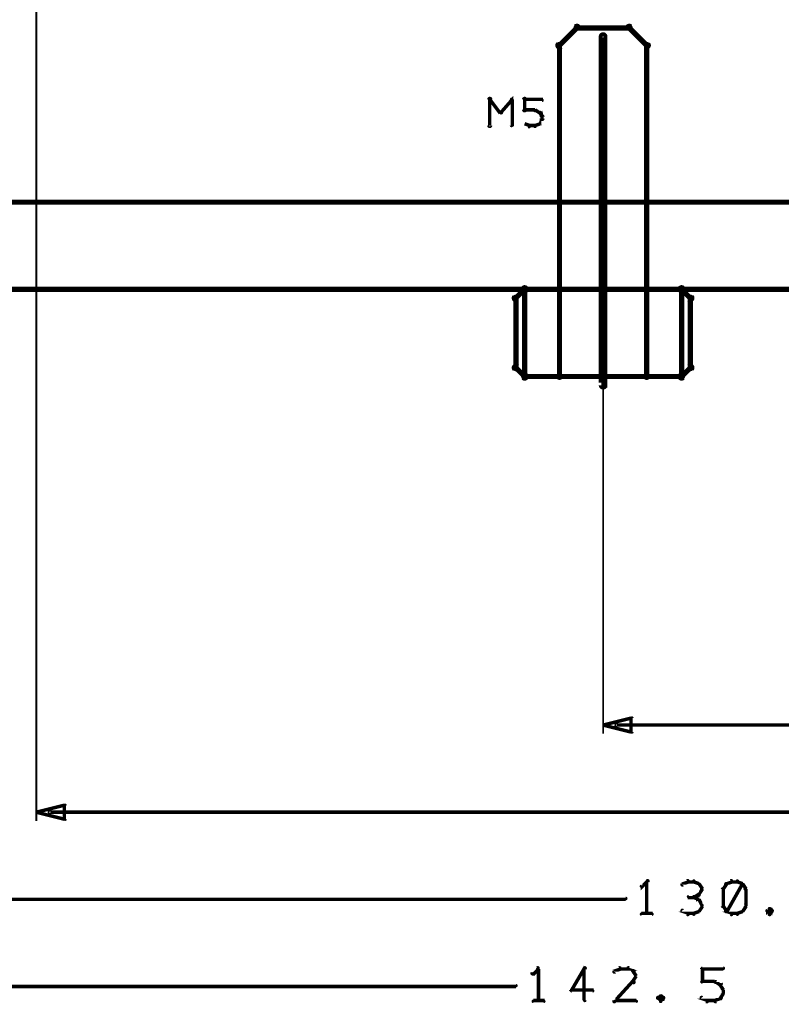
# Model space of a CAD drawing. Extents: x 98 to 599, y 121 to 517.
# Tile 2 of 77: x 140 to 184, y 121 to 177. Entities that reach past the tile are written whole.
import ezdxf

# ---------------------------------------------------------------- set-up
doc = ezdxf.new("R2010")
doc.units = 0
for name, color, linetype in [('DIMENSIONS', 2, 'CONTINUOUS'), ('DRAWING', 4, 'CONTINUOUS'), ('OUTLINES', 1, 'CONTINUOUS')]:
    doc.layers.add(name, color=color, linetype=linetype)

msp = doc.modelspace()

# ---------------------------------------------------------------- linework, layer by layer
at = {"layer": 'DIMENSIONS', "color": 94}
for points in [[(141, 184.5, 0.1, 0.1, 1), (141, 184.5, 0, 0, 0), (141, 184.5, 0, 0, 0), (141, 184.5, 0.1, 0.1, 0), (141, 131.5, 0.1, 0.1, 0), (141, 131.5, 0, 0, 0), (141, 131.5, 0.1, 0.1, 0), (141, 131.5, 0.1, 0.1, 1), (141, 131.5, 0, 0, 0)], [(173.5, 167, 0.1, 0.1, 1), (173.5, 167, 0, 0, 0), (173.5, 167, 0, 0, 0), (173.5, 167, 0.1, 0.1, 0), (173.5, 136.5, 0.1, 0.1, 0), (173.5, 136.5, 0, 0, 0), (173.5, 136.5, 0.1, 0.1, 0), (173.5, 136.5, 0.1, 0.1, 1), (173.5, 136.5, 0, 0, 0)], [(178, 167, 0.1, 0.1, 1), (178, 167, 0, 0, 0), (178, 167, 0, 0, 0), (178, 167, 0.1, 0.1, 0), (591, 167, 0.1, 0.1, 0), (591, 167, 0, 0, 0), (591, 167, 0.1, 0.1, 0), (591, 167, 0.1, 0.1, 1), (591, 167, 0, 0, 0)], [(174.3, 137.1, 0.1, 0.1, 1), (174.3, 136.9, 0, 0, 0), (174.3, 137, 0, 0, 0), (174.3, 137, 0.2, 0.2, 0), (203.3, 137, 0.2, 0.2, 0), (203.3, 137, 0, 0, 0), (203.3, 137, 0.1, 0.1, 0), (203.3, 136.9, 0.1, 0.1, 1), (203.3, 137.1, 0, 0, 0)], [(141.8, 132.1, 0.1, 0.1, 1), (141.8, 131.9, 0, 0, 0), (141.8, 132, 0, 0, 0), (141.8, 132, 0.2, 0.2, 0), (186, 132, 0.2, 0.2, 0), (186, 132, 0, 0, 0), (186, 132, 0.1, 0.1, 0), (186, 131.9, 0.1, 0.1, 1), (186, 132.1, 0, 0, 0)], [(176.1, 128, 0.1, 0.1, 1), (176, 128.1, 0, 0, 0), (176, 128, 0, 0, 0), (176, 128, 0.2, 0.2, 0), (175.7, 127.7, 0.2, 0.2, 0), (175.7, 127.7, 0, 0, 0), (175.7, 127.7, 0.1, 0.1, 0), (175.7, 127.8, 0.1, 0.1, 1), (175.7, 127.7, 0, 0, 0)], [(176, 126.2, 0.1, 0.1, 1), (176.1, 126.2, 0, 0, 0), (176, 126.2, 0, 0, 0), (176, 126.2, 0.2, 0.2, 0), (176, 128, 0.2, 0.2, 0), (176, 128, 0, 0, 0), (176, 128, 0.1, 0.1, 0), (176.1, 128, 0.1, 0.1, 1), (176, 128, 0, 0, 0)], [(178.4, 128, 0.1, 0.1, 1), (178.3, 128.1, 0, 0, 0), (178.4, 128, 0, 0, 0), (178.4, 128, 0.2, 0.2, 0), (178.1, 127.9, 0.2, 0.2, 0), (178.1, 127.9, 0, 0, 0), (178.1, 127.9, 0.1, 0.1, 0), (178, 127.9, 0.1, 0.1, 1), (178.1, 127.8, 0, 0, 0)], [(178.7, 128, 0.1, 0.1, 1), (178.7, 128.1, 0, 0, 0), (178.7, 128, 0, 0, 0), (178.7, 128, 0.2, 0.2, 0), (178.4, 128, 0.2, 0.2, 0), (178.4, 128, 0, 0, 0), (178.4, 128, 0.1, 0.1, 0), (178.4, 128.1, 0.1, 0.1, 1), (178.4, 128, 0, 0, 0)], [(179, 127.8, 0.1, 0.1, 1), (179, 127.9, 0, 0, 0), (179, 127.9, 0, 0, 0), (179, 127.9, 0.2, 0.2, 0), (178.7, 128, 0.2, 0.2, 0), (178.7, 128, 0, 0, 0), (178.7, 128, 0.1, 0.1, 0), (178.7, 128.1, 0.1, 0.1, 1), (178.7, 128, 0, 0, 0)], [(178.9, 127.3, 0.1, 0.1, 1), (179, 127.2, 0, 0, 0), (179, 127.3, 0, 0, 0), (179, 127.3, 0.2, 0.2, 0), (179.2, 127.6, 0.2, 0.2, 0), (179.2, 127.6, 0, 0, 0), (179.2, 127.6, 0.1, 0.1, 0), (179.2, 127.6, 0.1, 0.1, 1), (179.1, 127.6, 0, 0, 0)], [(179.1, 127.6, 0.1, 0.1, 1), (179.2, 127.6, 0, 0, 0), (179.2, 127.6, 0, 0, 0), (179.2, 127.6, 0.2, 0.2, 0), (179, 127.9, 0.2, 0.2, 0), (179, 127.9, 0, 0, 0), (179, 127.9, 0.1, 0.1, 0), (179, 127.9, 0.1, 0.1, 1), (178.9, 127.9, 0, 0, 0)], [(180.4, 127.6, 0.1, 0.1, 1), (180.3, 127.6, 0, 0, 0), (180.4, 127.6, 0, 0, 0), (180.4, 127.6, 0.2, 0.2, 0), (180.4, 126.6, 0.2, 0.2, 0), (180.4, 126.6, 0, 0, 0), (180.4, 126.6, 0.1, 0.1, 0), (180.3, 126.6, 0.1, 0.1, 1), (180.4, 126.6, 0, 0, 0)], [(180.6, 127.9, 0.1, 0.1, 1), (180.5, 127.9, 0, 0, 0), (180.6, 127.9, 0, 0, 0), (180.6, 127.9, 0.2, 0.2, 0), (180.4, 127.6, 0.2, 0.2, 0), (180.4, 127.6, 0, 0, 0), (180.4, 127.6, 0.1, 0.1, 0), (180.4, 127.6, 0.1, 0.1, 1), (180.4, 127.6, 0, 0, 0)], [(180.9, 128, 0.1, 0.1, 1), (180.8, 128.1, 0, 0, 0), (180.9, 128, 0, 0, 0), (180.9, 128, 0.2, 0.2, 0), (180.6, 127.9, 0.2, 0.2, 0), (180.6, 127.9, 0, 0, 0), (180.6, 127.9, 0.1, 0.1, 0), (180.5, 127.9, 0.1, 0.1, 1), (180.6, 127.8, 0, 0, 0)], [(180.5, 126.4, 0.1, 0.1, 1), (180.6, 126.3, 0, 0, 0), (180.6, 126.3, 0, 0, 0), (180.6, 126.3, 0.2, 0.2, 0), (181.5, 127.9, 0.2, 0.2, 0), (181.5, 127.9, 0, 0, 0), (181.5, 127.9, 0.1, 0.1, 0), (181.5, 127.9, 0.1, 0.1, 1), (181.5, 127.9, 0, 0, 0)], [(181.2, 128, 0.1, 0.1, 1), (181.2, 128.1, 0, 0, 0), (181.2, 128, 0, 0, 0), (181.2, 128, 0.2, 0.2, 0), (180.9, 128, 0.2, 0.2, 0), (180.9, 128, 0, 0, 0), (180.9, 128, 0.1, 0.1, 0), (180.9, 128.1, 0.1, 0.1, 1), (180.9, 128, 0, 0, 0)], [(181.5, 127.8, 0.1, 0.1, 1), (181.5, 127.9, 0, 0, 0), (181.5, 127.9, 0, 0, 0), (181.5, 127.9, 0.2, 0.2, 0), (181.2, 128, 0.2, 0.2, 0), (181.2, 128, 0, 0, 0), (181.2, 128, 0.1, 0.1, 0), (181.2, 128.1, 0.1, 0.1, 1), (181.2, 128, 0, 0, 0)], [(181.6, 127.6, 0.1, 0.1, 1), (181.7, 127.6, 0, 0, 0), (181.7, 127.6, 0, 0, 0), (181.7, 127.6, 0.2, 0.2, 0), (181.5, 127.9, 0.2, 0.2, 0), (181.5, 127.9, 0, 0, 0), (181.5, 127.9, 0.1, 0.1, 0), (181.5, 127.9, 0.1, 0.1, 1), (181.4, 127.9, 0, 0, 0)], [(181.6, 126.6, 0.1, 0.1, 1), (181.7, 126.6, 0, 0, 0), (181.7, 126.6, 0, 0, 0), (181.7, 126.6, 0.2, 0.2, 0), (181.7, 127.6, 0.2, 0.2, 0), (181.7, 127.6, 0, 0, 0), (181.7, 127.6, 0.1, 0.1, 0), (181.7, 127.6, 0.1, 0.1, 1), (181.6, 127.6, 0, 0, 0)], [(119.3, 127.1, 0.1, 0.1, 1), (119.3, 127, 0, 0, 0), (119.3, 127, 0, 0, 0), (119.3, 127, 0.2, 0.2, 0), (174.8, 127, 0.2, 0.2, 0), (174.8, 127, 0, 0, 0), (174.8, 127, 0.1, 0.1, 0), (174.8, 127, 0.1, 0.1, 1), (174.8, 127.1, 0, 0, 0)], [(178.7, 127.1, 0.1, 0.1, 1), (178.7, 127.2, 0, 0, 0), (178.7, 127.1, 0, 0, 0), (178.7, 127.1, 0.2, 0.2, 0), (178.4, 127.1, 0.2, 0.2, 0), (178.4, 127.1, 0, 0, 0), (178.4, 127.1, 0.1, 0.1, 0), (178.4, 127.2, 0.1, 0.1, 1), (178.4, 127.1, 0, 0, 0)], [(178.7, 127.2, 0.1, 0.1, 1), (178.7, 127.1, 0, 0, 0), (178.7, 127.1, 0, 0, 0), (178.7, 127.1, 0.2, 0.2, 0), (179, 127.3, 0.2, 0.2, 0), (179, 127.3, 0, 0, 0), (179, 127.3, 0.1, 0.1, 0), (179, 127.2, 0.1, 0.1, 1), (179, 127.3, 0, 0, 0)], [(179, 126.9, 0.1, 0.1, 1), (179, 127, 0, 0, 0), (179, 127, 0, 0, 0), (179, 127, 0.2, 0.2, 0), (178.7, 127.1, 0.2, 0.2, 0), (178.7, 127.1, 0, 0, 0), (178.7, 127.1, 0.1, 0.1, 0), (178.7, 127.2, 0.1, 0.1, 1), (178.7, 127.1, 0, 0, 0)], [(179.1, 126.6, 0.1, 0.1, 1), (179.2, 126.7, 0, 0, 0), (179.2, 126.6, 0, 0, 0), (179.2, 126.6, 0.2, 0.2, 0), (179, 127, 0.2, 0.2, 0), (179, 127, 0, 0, 0), (179, 127, 0.1, 0.1, 0), (179, 127, 0.1, 0.1, 1), (178.9, 126.9, 0, 0, 0)], [(178.9, 126.3, 0.1, 0.1, 1), (179, 126.3, 0, 0, 0), (179, 126.3, 0, 0, 0), (179, 126.3, 0.2, 0.2, 0), (179.2, 126.6, 0.2, 0.2, 0), (179.2, 126.6, 0, 0, 0), (179.2, 126.6, 0.1, 0.1, 0), (179.2, 126.6, 0.1, 0.1, 1), (179.1, 126.7, 0, 0, 0)], [(180.4, 126.7, 0.1, 0.1, 1), (180.4, 126.6, 0, 0, 0), (180.4, 126.6, 0, 0, 0), (180.4, 126.6, 0.2, 0.2, 0), (180.6, 126.3, 0.2, 0.2, 0), (180.6, 126.3, 0, 0, 0), (180.6, 126.3, 0.1, 0.1, 0), (180.5, 126.3, 0.1, 0.1, 1), (180.6, 126.3, 0, 0, 0)], [(181.4, 126.3, 0.1, 0.1, 1), (181.5, 126.3, 0, 0, 0), (181.5, 126.3, 0, 0, 0), (181.5, 126.3, 0.2, 0.2, 0), (181.7, 126.6, 0.2, 0.2, 0), (181.7, 126.6, 0, 0, 0), (181.7, 126.6, 0.1, 0.1, 0), (181.7, 126.6, 0.1, 0.1, 1), (181.6, 126.7, 0, 0, 0)], [(183.1, 126.4, 0.1, 0.1, 1), (183, 126.5, 0, 0, 0), (183.1, 126.5, 0, 0, 0), (183.1, 126.5, 0.2, 0.2, 0), (182.9, 126.3, 0.2, 0.2, 0), (182.9, 126.3, 0, 0, 0), (182.9, 126.3, 0.1, 0.1, 0), (182.9, 126.4, 0.1, 0.1, 1), (182.9, 126.3, 0, 0, 0)], [(183.2, 126.3, 0.1, 0.1, 1), (183.2, 126.4, 0, 0, 0), (183.2, 126.3, 0, 0, 0), (183.2, 126.3, 0.2, 0.2, 0), (183.1, 126.5, 0.2, 0.2, 0), (183.1, 126.5, 0, 0, 0), (183.1, 126.5, 0.1, 0.1, 0), (183.1, 126.5, 0.1, 0.1, 1), (183, 126.4, 0, 0, 0)], [(175.7, 126.2, 0.1, 0.1, 1), (175.7, 126.1, 0, 0, 0), (175.7, 126.2, 0, 0, 0), (175.7, 126.2, 0.2, 0.2, 0), (176.3, 126.2, 0.2, 0.2, 0), (176.3, 126.2, 0, 0, 0), (176.3, 126.2, 0.1, 0.1, 0), (176.3, 126.1, 0.1, 0.1, 1), (176.3, 126.2, 0, 0, 0)], [(178.1, 126.4, 0.1, 0.1, 1), (178, 126.3, 0, 0, 0), (178.1, 126.3, 0, 0, 0), (178.1, 126.3, 0.2, 0.2, 0), (178.4, 126.2, 0.2, 0.2, 0), (178.4, 126.2, 0, 0, 0), (178.4, 126.2, 0.1, 0.1, 0), (178.3, 126.1, 0.1, 0.1, 1), (178.4, 126.2, 0, 0, 0)], [(178.4, 126.2, 0.1, 0.1, 1), (178.4, 126.1, 0, 0, 0), (178.4, 126.2, 0, 0, 0), (178.4, 126.2, 0.2, 0.2, 0), (178.7, 126.2, 0.2, 0.2, 0), (178.7, 126.2, 0, 0, 0), (178.7, 126.2, 0.1, 0.1, 0), (178.7, 126.1, 0.1, 0.1, 1), (178.7, 126.2, 0, 0, 0)], [(178.7, 126.2, 0.1, 0.1, 1), (178.7, 126.1, 0, 0, 0), (178.7, 126.2, 0, 0, 0), (178.7, 126.2, 0.2, 0.2, 0), (179, 126.3, 0.2, 0.2, 0), (179, 126.3, 0, 0, 0), (179, 126.3, 0.1, 0.1, 0), (179, 126.3, 0.1, 0.1, 1), (179, 126.4, 0, 0, 0)], [(180.6, 126.4, 0.1, 0.1, 1), (180.5, 126.3, 0, 0, 0), (180.6, 126.3, 0, 0, 0), (180.6, 126.3, 0.2, 0.2, 0), (180.9, 126.2, 0.2, 0.2, 0), (180.9, 126.2, 0, 0, 0), (180.9, 126.2, 0.1, 0.1, 0), (180.8, 126.1, 0.1, 0.1, 1), (180.9, 126.2, 0, 0, 0)], [(180.9, 126.2, 0.1, 0.1, 1), (180.9, 126.1, 0, 0, 0), (180.9, 126.2, 0, 0, 0), (180.9, 126.2, 0.2, 0.2, 0), (181.2, 126.2, 0.2, 0.2, 0), (181.2, 126.2, 0, 0, 0), (181.2, 126.2, 0.1, 0.1, 0), (181.2, 126.1, 0.1, 0.1, 1), (181.2, 126.2, 0, 0, 0)], [(181.2, 126.2, 0.1, 0.1, 1), (181.2, 126.1, 0, 0, 0), (181.2, 126.2, 0, 0, 0), (181.2, 126.2, 0.2, 0.2, 0), (181.5, 126.3, 0.2, 0.2, 0), (181.5, 126.3, 0, 0, 0), (181.5, 126.3, 0.1, 0.1, 0), (181.5, 126.3, 0.1, 0.1, 1), (181.5, 126.4, 0, 0, 0)], [(182.9, 126.4, 0.1, 0.1, 1), (182.9, 126.3, 0, 0, 0), (182.9, 126.3, 0, 0, 0), (182.9, 126.3, 0.2, 0.2, 0), (183.1, 126.2, 0.2, 0.2, 0), (183.1, 126.2, 0, 0, 0), (183.1, 126.2, 0.1, 0.1, 0), (183, 126.1, 0.1, 0.1, 1), (183.1, 126.2, 0, 0, 0)], [(183, 126.2, 0.1, 0.1, 1), (183.1, 126.1, 0, 0, 0), (183.1, 126.2, 0, 0, 0), (183.1, 126.2, 0.2, 0.2, 0), (183.2, 126.3, 0.2, 0.2, 0), (183.2, 126.3, 0, 0, 0), (183.2, 126.3, 0.1, 0.1, 0), (183.2, 126.3, 0.1, 0.1, 1), (183.2, 126.4, 0, 0, 0)], [(169.8, 123, 0.1, 0.1, 1), (169.7, 123.1, 0, 0, 0), (169.8, 123, 0, 0, 0), (169.8, 123, 0.2, 0.2, 0), (169.5, 122.7, 0.2, 0.2, 0), (169.5, 122.7, 0, 0, 0), (169.5, 122.7, 0.1, 0.1, 0), (169.4, 122.8, 0.1, 0.1, 1), (169.5, 122.7, 0, 0, 0)], [(172.5, 123, 0.1, 0.1, 1), (172.4, 123.1, 0, 0, 0), (172.4, 123, 0, 0, 0), (172.4, 123, 0.2, 0.2, 0), (171.7, 121.8, 0.2, 0.2, 0), (171.7, 121.8, 0, 0, 0), (171.7, 121.8, 0.1, 0.1, 0), (171.6, 121.8, 0.1, 0.1, 1), (171.7, 121.8, 0, 0, 0)], [(174.5, 123, 0.1, 0.1, 1), (174.4, 123.1, 0, 0, 0), (174.5, 123, 0, 0, 0), (174.5, 123, 0.2, 0.2, 0), (174.2, 122.9, 0.2, 0.2, 0), (174.2, 122.9, 0, 0, 0), (174.2, 122.9, 0.1, 0.1, 0), (174.1, 122.9, 0.1, 0.1, 1), (174.2, 122.8, 0, 0, 0)], [(174.9, 123, 0.1, 0.1, 1), (174.9, 123.1, 0, 0, 0), (174.9, 123, 0, 0, 0), (174.9, 123, 0.2, 0.2, 0), (174.5, 123, 0.2, 0.2, 0), (174.5, 123, 0, 0, 0), (174.5, 123, 0.1, 0.1, 0), (174.5, 123.1, 0.1, 0.1, 1), (174.5, 123, 0, 0, 0)], [(175.2, 122.8, 0.1, 0.1, 1), (175.3, 122.9, 0, 0, 0), (175.2, 122.9, 0, 0, 0), (175.2, 122.9, 0.2, 0.2, 0), (174.9, 123, 0.2, 0.2, 0), (174.9, 123, 0, 0, 0), (174.9, 123, 0.1, 0.1, 0), (175, 123.1, 0.1, 0.1, 1), (174.9, 123, 0, 0, 0)], [(179.2, 123.1, 0.1, 0.1, 1), (179.2, 123, 0, 0, 0), (179.2, 123, 0, 0, 0), (179.2, 123, 0.2, 0.2, 0), (180.4, 123, 0.2, 0.2, 0), (180.4, 123, 0, 0, 0), (180.4, 123, 0.1, 0.1, 0), (180.4, 123, 0.1, 0.1, 1), (180.4, 123.1, 0, 0, 0)], [(169.7, 121.2, 0.1, 0.1, 1), (169.8, 121.2, 0, 0, 0), (169.8, 121.2, 0, 0, 0), (169.8, 121.2, 0.2, 0.2, 0), (169.8, 123, 0.2, 0.2, 0), (169.8, 123, 0, 0, 0), (169.8, 123, 0.1, 0.1, 0), (169.8, 123, 0.1, 0.1, 1), (169.7, 123, 0, 0, 0)], [(172.4, 121.2, 0.1, 0.1, 1), (172.5, 121.2, 0, 0, 0), (172.4, 121.2, 0, 0, 0), (172.4, 121.2, 0.2, 0.2, 0), (172.4, 123, 0.2, 0.2, 0), (172.4, 123, 0, 0, 0), (172.4, 123, 0.1, 0.1, 0), (172.5, 123, 0.1, 0.1, 1), (172.4, 123, 0, 0, 0)], [(175.4, 122.6, 0.1, 0.1, 1), (175.4, 122.6, 0, 0, 0), (175.4, 122.6, 0, 0, 0), (175.4, 122.6, 0.2, 0.2, 0), (175.2, 122.9, 0.2, 0.2, 0), (175.2, 122.9, 0, 0, 0), (175.2, 122.9, 0.1, 0.1, 0), (175.3, 122.9, 0.1, 0.1, 1), (175.2, 122.9, 0, 0, 0)], [(175.2, 122.3, 0.1, 0.1, 1), (175.3, 122.2, 0, 0, 0), (175.2, 122.3, 0, 0, 0), (175.2, 122.3, 0.2, 0.2, 0), (175.4, 122.6, 0.2, 0.2, 0), (175.4, 122.6, 0, 0, 0), (175.4, 122.6, 0.1, 0.1, 0), (175.4, 122.6, 0.1, 0.1, 1), (175.4, 122.6, 0, 0, 0)], [(179.1, 122.3, 0.1, 0.1, 1), (179.2, 122.3, 0, 0, 0), (179.2, 122.3, 0, 0, 0), (179.2, 122.3, 0.2, 0.2, 0), (179.2, 123, 0.2, 0.2, 0), (179.2, 123, 0, 0, 0), (179.2, 123, 0.1, 0.1, 0), (179.2, 123, 0.1, 0.1, 1), (179.1, 123, 0, 0, 0)], [(106.8, 122.1, 0.1, 0.1, 1), (106.8, 122, 0, 0, 0), (106.8, 122, 0, 0, 0), (106.8, 122, 0.2, 0.2, 0), (168.5, 122, 0.2, 0.2, 0), (168.5, 122, 0, 0, 0), (168.5, 122, 0.1, 0.1, 0), (168.5, 122, 0.1, 0.1, 1), (168.5, 122.1, 0, 0, 0)], [(174.1, 121.2, 0.1, 0.1, 1), (174.2, 121.1, 0, 0, 0), (174.2, 121.2, 0, 0, 0), (174.2, 121.2, 0.2, 0.2, 0), (175.2, 122.3, 0.2, 0.2, 0), (175.2, 122.3, 0, 0, 0), (175.2, 122.3, 0.1, 0.1, 0), (175.3, 122.2, 0.1, 0.1, 1), (175.2, 122.3, 0, 0, 0)], [(179.9, 122.2, 0.1, 0.1, 1), (179.9, 122.3, 0, 0, 0), (179.9, 122.3, 0, 0, 0), (179.9, 122.3, 0.2, 0.2, 0), (179.2, 122.3, 0.2, 0.2, 0), (179.2, 122.3, 0, 0, 0), (179.2, 122.3, 0.1, 0.1, 0), (179.2, 122.3, 0.1, 0.1, 1), (179.2, 122.2, 0, 0, 0)], [(180.2, 122.1, 0.1, 0.1, 1), (180.3, 122.2, 0, 0, 0), (180.2, 122.1, 0, 0, 0), (180.2, 122.1, 0.2, 0.2, 0), (179.9, 122.3, 0.2, 0.2, 0), (179.9, 122.3, 0, 0, 0), (179.9, 122.3, 0.1, 0.1, 0), (180, 122.3, 0.1, 0.1, 1), (179.9, 122.2, 0, 0, 0)], [(180.4, 121.8, 0.1, 0.1, 1), (180.4, 121.8, 0, 0, 0), (180.4, 121.8, 0, 0, 0), (180.4, 121.8, 0.2, 0.2, 0), (180.2, 122.1, 0.2, 0.2, 0), (180.2, 122.1, 0, 0, 0), (180.2, 122.1, 0.1, 0.1, 0), (180.3, 122.1, 0.1, 0.1, 1), (180.2, 122.1, 0, 0, 0)], [(171.7, 121.8, 0.1, 0.1, 1), (171.7, 121.7, 0, 0, 0), (171.7, 121.8, 0, 0, 0), (171.7, 121.8, 0.2, 0.2, 0), (172.9, 121.8, 0.2, 0.2, 0), (172.9, 121.8, 0, 0, 0), (172.9, 121.8, 0.1, 0.1, 0), (172.9, 121.7, 0.1, 0.1, 1), (172.9, 121.8, 0, 0, 0)], [(176.8, 121.4, 0.1, 0.1, 1), (176.8, 121.5, 0, 0, 0), (176.8, 121.5, 0, 0, 0), (176.8, 121.5, 0.2, 0.2, 0), (176.7, 121.3, 0.2, 0.2, 0), (176.7, 121.3, 0, 0, 0), (176.7, 121.3, 0.1, 0.1, 0), (176.6, 121.4, 0.1, 0.1, 1), (176.7, 121.3, 0, 0, 0)], [(176.7, 121.4, 0.1, 0.1, 1), (176.6, 121.3, 0, 0, 0), (176.7, 121.3, 0, 0, 0), (176.7, 121.3, 0.2, 0.2, 0), (176.8, 121.2, 0.2, 0.2, 0), (176.8, 121.2, 0, 0, 0), (176.8, 121.2, 0.1, 0.1, 0), (176.8, 121.1, 0.1, 0.1, 1), (176.8, 121.2, 0, 0, 0)], [(176.9, 121.3, 0.1, 0.1, 1), (177, 121.4, 0, 0, 0), (177, 121.3, 0, 0, 0), (177, 121.3, 0.2, 0.2, 0), (176.8, 121.5, 0.2, 0.2, 0), (176.8, 121.5, 0, 0, 0), (176.8, 121.5, 0.1, 0.1, 0), (176.8, 121.5, 0.1, 0.1, 1), (176.8, 121.4, 0, 0, 0)], [(176.8, 121.2, 0.1, 0.1, 1), (176.8, 121.1, 0, 0, 0), (176.8, 121.2, 0, 0, 0), (176.8, 121.2, 0.2, 0.2, 0), (177, 121.3, 0.2, 0.2, 0), (177, 121.3, 0, 0, 0), (177, 121.3, 0.1, 0.1, 0), (177, 121.3, 0.1, 0.1, 1), (176.9, 121.4, 0, 0, 0)], [(179.2, 121.4, 0.1, 0.1, 1), (179.1, 121.3, 0, 0, 0), (179.2, 121.3, 0, 0, 0), (179.2, 121.3, 0.2, 0.2, 0), (179.5, 121.2, 0.2, 0.2, 0), (179.5, 121.2, 0, 0, 0), (179.5, 121.2, 0.1, 0.1, 0), (179.4, 121.1, 0.1, 0.1, 1), (179.5, 121.2, 0, 0, 0)], [(179.9, 121.2, 0.1, 0.1, 1), (180, 121.1, 0, 0, 0), (179.9, 121.2, 0, 0, 0), (179.9, 121.2, 0.2, 0.2, 0), (180.2, 121.3, 0.2, 0.2, 0), (180.2, 121.3, 0, 0, 0), (180.2, 121.3, 0.1, 0.1, 0), (180.3, 121.3, 0.1, 0.1, 1), (180.2, 121.4, 0, 0, 0)], [(180.2, 121.3, 0.1, 0.1, 1), (180.3, 121.3, 0, 0, 0), (180.2, 121.3, 0, 0, 0), (180.2, 121.3, 0.2, 0.2, 0), (180.4, 121.6, 0.2, 0.2, 0), (180.4, 121.6, 0, 0, 0), (180.4, 121.6, 0.1, 0.1, 0), (180.4, 121.6, 0.1, 0.1, 1), (180.4, 121.7, 0, 0, 0)], [(180.3, 121.6, 0.1, 0.1, 1), (180.4, 121.6, 0, 0, 0), (180.4, 121.6, 0, 0, 0), (180.4, 121.6, 0.2, 0.2, 0), (180.4, 121.8, 0.2, 0.2, 0), (180.4, 121.8, 0, 0, 0), (180.4, 121.8, 0.1, 0.1, 0), (180.4, 121.8, 0.1, 0.1, 1), (180.3, 121.8, 0, 0, 0)], [(169.5, 121.2, 0.1, 0.1, 1), (169.5, 121.1, 0, 0, 0), (169.5, 121.2, 0, 0, 0), (169.5, 121.2, 0.2, 0.2, 0), (170.1, 121.2, 0.2, 0.2, 0), (170.1, 121.2, 0, 0, 0), (170.1, 121.2, 0.1, 0.1, 0), (170.1, 121.1, 0.1, 0.1, 1), (170.1, 121.2, 0, 0, 0)], [(175.4, 121.1, 0.1, 0.1, 1), (175.4, 121.2, 0, 0, 0), (175.4, 121.2, 0, 0, 0), (175.4, 121.2, 0.2, 0.2, 0), (174.2, 121.2, 0.2, 0.2, 0), (174.2, 121.2, 0, 0, 0), (174.2, 121.2, 0.1, 0.1, 0), (174.2, 121.2, 0.1, 0.1, 1), (174.2, 121.1, 0, 0, 0)], [(179.5, 121.2, 0.1, 0.1, 1), (179.5, 121.1, 0, 0, 0), (179.5, 121.2, 0, 0, 0), (179.5, 121.2, 0.2, 0.2, 0), (179.9, 121.2, 0.2, 0.2, 0), (179.9, 121.2, 0, 0, 0), (179.9, 121.2, 0.1, 0.1, 0), (179.9, 121.1, 0.1, 0.1, 1), (179.9, 121.2, 0, 0, 0)]]:
    msp.add_lwpolyline(points, format="xyseb", dxfattribs=at)
for points in [[(173.5, 137, 0.1, 0.1, 1), (173.5, 137, 0, 0, 0), (173.5, 137, 0, 0, 0), (173.5, 137, 0.2, 0.2, 0), (175.1, 137.4, 0, 0, 0), (175.1, 137.4, 0.1, 0.1, 0), (175.1, 137.4, 0.1, 0.1, 1), (175.1, 137.4, 0, 0, 0), (175.2, 137.4, 0.1, 0.1, 1), (175.1, 137.4, 0, 0, 0), (175.1, 137.4, 0, 0, 0), (175.1, 137.4, 0.2, 0.2, 0), (175.1, 136.6, 0, 0, 0), (175.1, 136.6, 0.1, 0.1, 0), (175.1, 136.6, 0.1, 0.1, 1), (175.2, 136.6, 0, 0, 0), (175.1, 136.6, 0.1, 0.1, 1), (175.1, 136.6, 0, 0, 0), (175.1, 136.6, 0, 0, 0), (175.1, 136.6, 0.2, 0.2, 0), (173.5, 137, 0.2, 0.2, 0), (173.5, 137, 0, 0, 0), (173.5, 137, 0.1, 0.1, 0), (173.5, 137, 0.1, 0.1, 1), (173.5, 137, 0, 0, 0)], [(141, 132, 0.1, 0.1, 1), (141, 132, 0, 0, 0), (141, 132, 0, 0, 0), (141, 132, 0.2, 0.2, 0), (142.6, 132.4, 0, 0, 0), (142.6, 132.4, 0.1, 0.1, 0), (142.6, 132.4, 0.1, 0.1, 1), (142.6, 132.4, 0, 0, 0), (142.7, 132.4, 0.1, 0.1, 1), (142.6, 132.4, 0, 0, 0), (142.6, 132.4, 0, 0, 0), (142.6, 132.4, 0.2, 0.2, 0), (142.6, 131.6, 0, 0, 0), (142.6, 131.6, 0.1, 0.1, 0), (142.6, 131.6, 0.1, 0.1, 1), (142.7, 131.6, 0, 0, 0), (142.6, 131.6, 0.1, 0.1, 1), (142.6, 131.6, 0, 0, 0), (142.6, 131.6, 0, 0, 0), (142.6, 131.6, 0.2, 0.2, 0), (141, 132, 0.2, 0.2, 0), (141, 132, 0, 0, 0), (141, 132, 0.1, 0.1, 0), (141, 132, 0.1, 0.1, 1), (141, 132, 0, 0, 0)]]:
    msp.add_lwpolyline(points, format="xyseb", close=True, dxfattribs=at)
at = {"layer": 'DRAWING', "color": 2}
for points in [[(98.5, 517, 0.3, 0.3, 0), (98.5, 167, 0, 0, 0), (98.5, 167, 0.2, 0.2, 0), (98.4, 167, 0.2, 0.2, 1), (98.6, 167, 0, 0, 0), (98.5, 166.9, 0.2, 0.2, -1), (98.5, 167.1, 0, 0, 0), (98.5, 167, 0, 0, 0), (98.5, 167, 0.3, 0.3, 0), (248.5, 167, 0, 0, 0), (248.5, 167, 0.2, 0.2, 0), (248.5, 167.1, 0.2, 0.2, -1), (248.5, 166.9, 0, 0, 0), (248.6, 167, 0.2, 0.2, -1), (248.4, 167, 0, 0, 0), (248.5, 167, 0, 0, 0), (248.5, 167, 0.3, 0.3, 0), (248.5, 517, 0, 0, 0)], [(173.6, 176.5, 0.3, 0.3, 1), (173.4, 176.5, 0, 0, 0), (173.5, 176.5, 0, 0, 0), (173.5, 176.5, 0.5, 0.5, 0), (173.5, 156.5, 0.5, 0.5, 0), (173.5, 156.5, 0, 0, 0), (173.5, 156.5, 0.3, 0.3, 0), (173.4, 156.5, 0.3, 0.3, 1), (173.6, 156.5, 0, 0, 0)], [(166.9, 171.4, 0.1, 0.1, 1), (167.1, 171.4, 0, 0, 0), (167, 171.4, 0, 0, 0), (167, 171.4, 0.2, 0.2, 0), (167, 172.9, 0.2, 0.2, 0), (167, 172.9, 0, 0, 0), (167, 172.9, 0.1, 0.1, 0), (167.1, 172.9, 0.1, 0.1, 1), (166.9, 172.9, 0, 0, 0)], [(167, 172.9, 0.1, 0.1, 1), (167, 172.8, 0, 0, 0), (167, 172.9, 0, 0, 0), (167, 172.9, 0.2, 0.2, 0), (167.6, 172.1, 0.2, 0.2, 0), (167.6, 172.1, 0, 0, 0), (167.6, 172.1, 0.1, 0.1, 0), (167.6, 172.1, 0.1, 0.1, 1), (167.7, 172.2, 0, 0, 0)], [(167.6, 172.2, 0.1, 0.1, 1), (167.7, 172.1, 0, 0, 0), (167.6, 172.1, 0, 0, 0), (167.6, 172.1, 0.2, 0.2, 0), (168.3, 172.9, 0.2, 0.2, 0), (168.3, 172.9, 0, 0, 0), (168.3, 172.9, 0.1, 0.1, 0), (168.3, 172.8, 0.1, 0.1, 1), (168.2, 172.9, 0, 0, 0)], [(168.3, 172.9, 0.1, 0.1, 1), (168.2, 172.9, 0, 0, 0), (168.3, 172.9, 0, 0, 0), (168.3, 172.9, 0.2, 0.2, 0), (168.3, 171.4, 0.2, 0.2, 0), (168.3, 171.4, 0, 0, 0), (168.3, 171.4, 0.1, 0.1, 0), (168.2, 171.4, 0.1, 0.1, 1), (168.3, 171.4, 0, 0, 0)], [(168.9, 172.3, 0.1, 0.1, 1), (169.1, 172.3, 0, 0, 0), (169, 172.3, 0, 0, 0), (169, 172.3, 0.2, 0.2, 0), (169, 172.9, 0.2, 0.2, 0), (169, 172.9, 0, 0, 0), (169, 172.9, 0.1, 0.1, 0), (169.1, 172.9, 0.1, 0.1, 1), (168.9, 172.9, 0, 0, 0)], [(169, 172.9, 0.1, 0.1, 1), (169, 172.8, 0, 0, 0), (169, 172.9, 0, 0, 0), (169, 172.9, 0.2, 0.2, 0), (170, 172.9, 0.2, 0.2, 0), (170, 172.9, 0, 0, 0), (170, 172.9, 0.1, 0.1, 0), (170, 172.8, 0.1, 0.1, 1), (170, 172.9, 0, 0, 0)], [(169.6, 172.2, 0.1, 0.1, 1), (169.6, 172.3, 0, 0, 0), (169.6, 172.3, 0, 0, 0), (169.6, 172.3, 0.2, 0.2, 0), (169, 172.3, 0.2, 0.2, 0), (169, 172.3, 0, 0, 0), (169, 172.3, 0.1, 0.1, 0), (169, 172.3, 0.1, 0.1, 1), (169, 172.2, 0, 0, 0)], [(169.9, 172.1, 0.1, 0.1, 1), (169.9, 172.2, 0, 0, 0), (169.9, 172.1, 0, 0, 0), (169.9, 172.1, 0.2, 0.2, 0), (169.6, 172.3, 0.2, 0.2, 0), (169.6, 172.3, 0, 0, 0), (169.6, 172.3, 0.1, 0.1, 0), (169.6, 172.3, 0.1, 0.1, 1), (169.6, 172.2, 0, 0, 0)], [(169.8, 171.5, 0.1, 0.1, 1), (169.9, 171.5, 0, 0, 0), (169.9, 171.5, 0, 0, 0), (169.9, 171.5, 0.2, 0.2, 0), (170, 171.8, 0.2, 0.2, 0), (170, 171.8, 0, 0, 0), (170, 171.8, 0.1, 0.1, 0), (170, 171.7, 0.1, 0.1, 1), (170, 171.8, 0, 0, 0)], [(170, 171.9, 0.1, 0.1, 1), (170, 171.9, 0, 0, 0), (170, 171.9, 0, 0, 0), (170, 171.9, 0.2, 0.2, 0), (169.9, 172.1, 0.2, 0.2, 0), (169.9, 172.1, 0, 0, 0), (169.9, 172.1, 0.1, 0.1, 0), (169.9, 172.1, 0.1, 0.1, 1), (169.8, 172.1, 0, 0, 0)], [(169.9, 171.8, 0.1, 0.1, 1), (170.1, 171.8, 0, 0, 0), (170, 171.8, 0, 0, 0), (170, 171.8, 0.2, 0.2, 0), (170, 171.9, 0.2, 0.2, 0), (170, 171.9, 0, 0, 0), (170, 171.9, 0.1, 0.1, 0), (170.1, 171.9, 0.1, 0.1, 1), (169.9, 171.9, 0, 0, 0)], [(169, 171.5, 0.1, 0.1, 1), (169, 171.5, 0, 0, 0), (169, 171.5, 0, 0, 0), (169, 171.5, 0.2, 0.2, 0), (169.3, 171.4, 0.2, 0.2, 0), (169.3, 171.4, 0, 0, 0), (169.3, 171.4, 0.1, 0.1, 0), (169.2, 171.3, 0.1, 0.1, 1), (169.3, 171.4, 0, 0, 0)], [(169.3, 171.4, 0.1, 0.1, 1), (169.3, 171.3, 0, 0, 0), (169.3, 171.4, 0, 0, 0), (169.3, 171.4, 0.2, 0.2, 0), (169.6, 171.4, 0.2, 0.2, 0), (169.6, 171.4, 0, 0, 0), (169.6, 171.4, 0.1, 0.1, 0), (169.6, 171.3, 0.1, 0.1, 1), (169.6, 171.4, 0, 0, 0)], [(169.6, 171.4, 0.1, 0.1, 1), (169.6, 171.3, 0, 0, 0), (169.6, 171.4, 0, 0, 0), (169.6, 171.4, 0.2, 0.2, 0), (169.9, 171.5, 0.2, 0.2, 0), (169.9, 171.5, 0, 0, 0), (169.9, 171.5, 0.1, 0.1, 0), (169.9, 171.5, 0.1, 0.1, 1), (169.9, 171.5, 0, 0, 0)], [(248.5, 162, 0.3, 0.3, 0), (98.5, 162, 0, 0, 0), (98.5, 162, 0.2, 0.2, 0), (98.5, 161.9, 0.2, 0.2, -1), (98.5, 162.1, 0, 0, 0), (98.6, 162, 0.2, 0.2, -1), (98.4, 162, 0, 0, 0), (98.5, 162, 0, 0, 0), (98.5, 162, 0.3, 0.3, 0), (98.5, 167, 0, 0, 0), (98.5, 167, 0.2, 0.2, 0), (98.4, 167, 0.2, 0.2, -1), (98.6, 167, 0, 0, 0), (98.5, 166.9, 0.2, 0.2, -1), (98.5, 167.1, 0, 0, 0), (98.5, 167, 0, 0, 0), (98.5, 167, 0.3, 0.3, 0), (248.5, 167, 0.3, 0.3, 0)]]:
    msp.add_lwpolyline(points, format="xyseb", dxfattribs=at)
at = {"layer": 'OUTLINES', "color": 11}
for points in [[(171.1, 162, 0.2, 0.2, -1), (170.9, 162, 0, 0, 0), (171, 162, 0, 0, 0), (171, 162, 0.3, 0.3, 0), (171, 176, 0, 0, 0), (171, 176, 0.2, 0.2, 0), (170.9, 176, 0.2, 0.2, -1), (171.1, 176, 0, 0, 0), (171.1, 175.9, 0.2, 0.2, -1), (170.9, 176.1, 0, 0, 0), (171, 176, 0, 0, 0), (171, 176, 0.3, 0.3, 0), (172, 177, 0, 0, 0), (172, 177, 0.2, 0.2, 0), (171.9, 177.1, 0.2, 0.2, -1), (172.1, 176.9, 0, 0, 0), (172, 176.9, 0.2, 0.2, -1), (172, 177.1, 0, 0, 0), (172, 177, 0, 0, 0), (172, 177, 0.3, 0.3, 0), (175, 177, 0, 0, 0), (175, 177, 0.2, 0.2, 0), (175, 177.1, 0.2, 0.2, -1), (175, 176.9, 0, 0, 0), (174.9, 176.9, 0.2, 0.2, -1), (175.1, 177.1, 0, 0, 0), (175, 177, 0, 0, 0), (175, 177, 0.3, 0.3, 0), (176, 176, 0, 0, 0), (176, 176, 0.2, 0.2, 0), (176.1, 176.1, 0.2, 0.2, -1), (175.9, 175.9, 0, 0, 0), (175.9, 176, 0.2, 0.2, -1), (176.1, 176, 0, 0, 0), (176, 176, 0, 0, 0), (176, 176, 0.3, 0.3, 0), (176, 162, 0, 0, 0), (176, 162, 0.2, 0.2, 0), (176.1, 162, 0.2, 0.2, -1), (175.9, 162, 0, 0, 0), (176, 162.1, 0.2, 0.2, -1), (176, 161.9, 0, 0, 0), (176, 162, 0, 0, 0), (176, 162, 0.3, 0.3, 0), (171, 162, 0.3, 0.3, 0), (171, 162, 0, 0, 0), (171, 162, 0.2, 0.2, 0), (171, 161.9, 0.2, 0.2, -1), (171, 162.1, 0, 0, 0)], [(178.4, 157.5, 0.2, 0.2, 1), (178.6, 157.5, 0, 0, 0), (178.5, 157.5, 0, 0, 0), (178.5, 157.5, 0.3, 0.3, 0), (178.5, 161.5, 0, 0, 0), (178.5, 161.5, 0.2, 0.2, 0), (178.6, 161.5, 0.2, 0.2, 1), (178.4, 161.5, 0, 0, 0), (178.4, 161.4, 0.2, 0.2, 1), (178.6, 161.6, 0, 0, 0), (178.5, 161.5, 0, 0, 0), (178.5, 161.5, 0.3, 0.3, 0), (178, 162, 0, 0, 0), (178, 162, 0.2, 0.2, 0), (178.1, 162.1, 0.2, 0.2, 1), (177.9, 161.9, 0, 0, 0), (178, 161.9, 0.2, 0.2, 1), (178, 162.1, 0, 0, 0), (178, 162, 0, 0, 0), (178, 162, 0.3, 0.3, 0), (169, 162, 0, 0, 0), (169, 162, 0.2, 0.2, 0), (169, 162.1, 0.2, 0.2, 1), (169, 161.9, 0, 0, 0), (169.1, 161.9, 0.2, 0.2, 1), (168.9, 162.1, 0, 0, 0), (169, 162, 0, 0, 0), (169, 162, 0.3, 0.3, 0), (168.5, 161.5, 0, 0, 0), (168.5, 161.5, 0.2, 0.2, 0), (168.4, 161.6, 0.2, 0.2, 1), (168.6, 161.4, 0, 0, 0), (168.6, 161.5, 0.2, 0.2, 1), (168.4, 161.5, 0, 0, 0), (168.5, 161.5, 0, 0, 0), (168.5, 161.5, 0.3, 0.3, 0), (168.5, 157.5, 0, 0, 0), (168.5, 157.5, 0.2, 0.2, 0), (168.4, 157.5, 0.2, 0.2, 1), (168.6, 157.5, 0, 0, 0), (168.6, 157.6, 0.2, 0.2, 1), (168.4, 157.4, 0, 0, 0), (168.5, 157.5, 0, 0, 0), (168.5, 157.5, 0.3, 0.3, 0), (169, 157, 0, 0, 0), (169, 157, 0.2, 0.2, 0), (168.9, 156.9, 0.2, 0.2, 1), (169.1, 157.1, 0, 0, 0), (169, 157.1, 0.2, 0.2, 1), (169, 156.9, 0, 0, 0), (169, 157, 0, 0, 0), (169, 157, 0.3, 0.3, 0), (178, 157, 0, 0, 0), (178, 157, 0.2, 0.2, 0), (178, 156.9, 0.2, 0.2, 1), (178, 157.1, 0, 0, 0), (177.9, 157.1, 0.2, 0.2, 1), (178.1, 156.9, 0, 0, 0), (178, 157, 0, 0, 0), (178, 157, 0.3, 0.3, 0), (178.5, 157.5, 0.3, 0.3, 0), (178.5, 157.5, 0, 0, 0), (178.5, 157.5, 0.2, 0.2, 0), (178.6, 157.4, 0.2, 0.2, 1), (178.4, 157.6, 0, 0, 0)], [(170.9, 157, 0.2, 0.2, 1), (171.1, 157, 0, 0, 0), (171, 157, 0, 0, 0), (171, 157, 0.3, 0.3, 0), (171, 162, 0, 0, 0), (171, 162, 0.2, 0.2, 0), (171.1, 162, 0.2, 0.2, 1), (170.9, 162, 0, 0, 0), (171, 161.9, 0.2, 0.2, 1), (171, 162.1, 0, 0, 0), (171, 162, 0, 0, 0), (171, 162, 0.3, 0.3, 0), (169, 162, 0, 0, 0), (169, 162, 0.2, 0.2, 0), (169, 162.1, 0.2, 0.2, 1), (169, 161.9, 0, 0, 0), (169.1, 162, 0.2, 0.2, 1), (168.9, 162, 0, 0, 0), (169, 162, 0, 0, 0), (169, 162, 0.3, 0.3, 0), (169, 157, 0, 0, 0), (169, 157, 0.2, 0.2, 0), (168.9, 157, 0.2, 0.2, 1), (169.1, 157, 0, 0, 0), (169, 157.1, 0.2, 0.2, 1), (169, 156.9, 0, 0, 0), (169, 157, 0, 0, 0), (169, 157, 0.3, 0.3, 0), (171, 157, 0.3, 0.3, 0), (171, 157, 0, 0, 0), (171, 157, 0.2, 0.2, 0), (171, 156.9, 0.2, 0.2, 1), (171, 157.1, 0, 0, 0)], [(177.9, 157, 0.2, 0.2, 1), (178.1, 157, 0, 0, 0), (178, 157, 0, 0, 0), (178, 157, 0.3, 0.3, 0), (178, 162, 0, 0, 0), (178, 162, 0.2, 0.2, 0), (178.1, 162, 0.2, 0.2, 1), (177.9, 162, 0, 0, 0), (178, 161.9, 0.2, 0.2, 1), (178, 162.1, 0, 0, 0), (178, 162, 0, 0, 0), (178, 162, 0.3, 0.3, 0), (176, 162, 0, 0, 0), (176, 162, 0.2, 0.2, 0), (176, 162.1, 0.2, 0.2, 1), (176, 161.9, 0, 0, 0), (176.1, 162, 0.2, 0.2, 1), (175.9, 162, 0, 0, 0), (176, 162, 0, 0, 0), (176, 162, 0.3, 0.3, 0), (176, 157, 0, 0, 0), (176, 157, 0.2, 0.2, 0), (175.9, 157, 0.2, 0.2, 1), (176.1, 157, 0, 0, 0), (176, 157.1, 0.2, 0.2, 1), (176, 156.9, 0, 0, 0), (176, 157, 0, 0, 0), (176, 157, 0.3, 0.3, 0), (178, 157, 0.3, 0.3, 0), (178, 157, 0, 0, 0), (178, 157, 0.2, 0.2, 0), (178, 156.9, 0.2, 0.2, 1), (178, 157.1, 0, 0, 0)]]:
    msp.add_lwpolyline(points, format="xyseb", close=True, dxfattribs=at)

doc.saveas('drawing.dxf')
